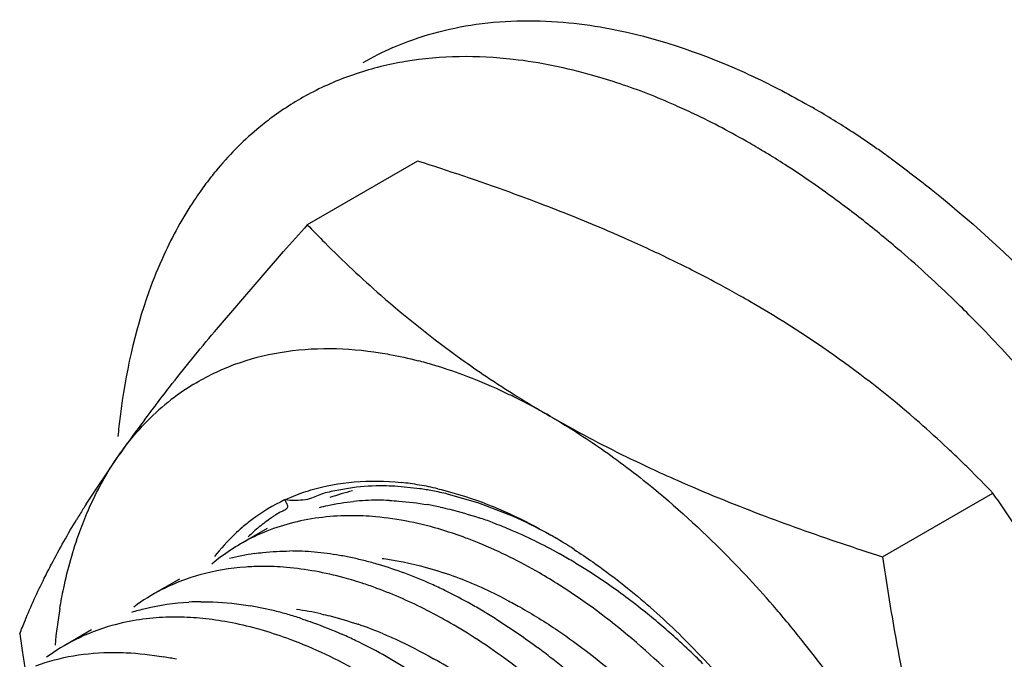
# Model space of a CAD drawing. Header units: inches. Extents: x 0 to 34, y 0 to 22.
# Tile 39 of 79: x 19.161 to 19.381, y 15.601 to 15.744. Entities that reach past the tile are written whole.
import ezdxf

# ---------------------------------------------------------------- set-up
doc = ezdxf.new("R2010")
doc.units = ezdxf.units.IN
doc.header["$LTSCALE"] = 1.87
doc.header["$MEASUREMENT"] = 0
doc.layers.get('0').update_dxf_attribs({"linetype": 'CONTINUOUS'})

msp = doc.modelspace()

# ---------------------------------------------------------------- linework, layer by layer
at = {"color": 7, "linetype": 'CONTINUOUS'}
for p, q in [((19.2498236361, 15.7127470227), (19.2251732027, 15.6985141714)), ((19.2043995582, 15.6745901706), (19.2198491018, 15.6925439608)), ((19.1757286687, 15.6360218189), (19.183081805, 15.6470429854)), ((19.2352883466, 15.639705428), (19.2313440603, 15.6390237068)), ((19.2502935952, 15.6394971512), (19.2447082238, 15.6400447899)), ((19.2635101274, 15.636278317), (19.2565410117, 15.6382966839)), ((19.3537553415, 15.624272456), (19.3784057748, 15.6385053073)), ((19.271249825, 15.6332490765), (19.2635101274, 15.636278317)), ((19.2162084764, 15.6305999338), (19.2102314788, 15.6271488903)), ((19.1965656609, 15.6192584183), (19.1905876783, 15.6158068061)), ((19.1769257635, 15.6079185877), (19.1709476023, 15.6044668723))]:
    msp.add_line(p, q, dxfattribs=at)
for centre, radius, start, end in [((19.2710089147, 15.676859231), 0.066815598, 113.5888047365, 120.0193589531), ((19.2571453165, 15.668683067), 0.0669641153, 117.8121604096, 126.5386017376), ((19.2413148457, 15.5574390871), 0.1932407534, 57.0127886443, 59.984670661), ((19.2345076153, 15.5617860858), 0.178959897, 59.9730072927, 64.4931060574), ((19.2323241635, 15.5433447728), 0.2099579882, 55.6012976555, 57.0489090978), ((19.2284668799, 15.5511723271), 0.1911720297, 59.3537344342, 59.9973442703), ((19.2271760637, 15.5357767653), 0.2191109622, 54.8138832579, 55.6085411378), ((19.2263229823, 15.5475573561), 0.1953749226, 58.5611095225, 59.3532127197), ((19.2228916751, 15.5419671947), 0.2019341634, 57.1621518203, 58.5577572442), ((19.2239208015, 15.5311575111), 0.2247620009, 54.0900784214, 54.8142139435), ((19.2644839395, 15.6612990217), 0.0774143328, 140.5299850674, 143.173898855), ((20.0149735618, 14.9888287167), 1.0618088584, 138.0583054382, 138.4899552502), ((19.1981528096, 15.5072508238), 0.2445853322, 50.7099163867, 51.9381506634), ((19.1928534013, 15.5007724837), 0.2529550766, 49.5093085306, 50.7101231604), ((19.1627068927, 15.3938898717), 0.3297776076, 65.0629632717, 66.0924649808), ((19.1747298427, 15.4195244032), 0.3014638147, 62.9694341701, 65.0808262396), ((19.1809141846, 15.4870481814), 0.2711450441, 46.0427969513, 49.4737269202), ((19.1845937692, 15.4388394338), 0.27977586, 61.6205633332, 62.9711569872), ((19.1908659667, 15.450445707), 0.2665832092, 60.6085212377, 61.6209587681), ((19.396571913, 15.8595648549), 0.2351162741, 228.767908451, 234.3395107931), ((19.1955638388, 15.4588087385), 0.2569910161, 59.999685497, 60.6060318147), ((19.2040508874, 15.4729732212), 0.2404808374, 54.3897161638, 60.0634586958), ((19.1715594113, 15.4772764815), 0.2846726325, 44.9426095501, 46.0525842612), ((19.1602118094, 15.4661414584), 0.3005704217, 41.7119520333, 44.9169912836), ((19.2250408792, 15.5724739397), 0.0988156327, 73.3395066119, 75.4118206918), ((19.3956636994, 15.8585041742), 0.2337250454, 234.3688184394, 236.0790482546), ((19.207007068, 15.4774546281), 0.2351162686, 48.767908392, 54.3395108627), ((19.2228754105, 15.5652808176), 0.1063276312, 69.5877467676, 73.3328812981), ((19.21854053, 15.5534834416), 0.118896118, 65.164113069, 69.6127659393), ((19.3997965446, 15.8646213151), 0.2411074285, 236.075291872, 238.0094370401), ((19.227674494, 15.6170673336), 0.0536100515, 121.3377289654, 128.914940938), ((19.2142594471, 15.5438987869), 0.1293925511, 64.0240650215, 65.2263747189), ((19.2290465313, 15.6154122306), 0.0557597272, 128.94358335, 136.1100687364), ((19.2127403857, 15.5407722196), 0.1328686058, 63.190192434, 64.0257095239), ((19.4034248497, 15.8703808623), 0.2479145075, 238.0034273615, 239.1425502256), ((19.2099954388, 15.5353905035), 0.13890989, 59.9675958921, 63.1808823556), ((19.4856962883, 15.4330222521), 0.3706564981, 142.5882801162, 143.7446902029), ((19.4054475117, 15.8737596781), 0.2518524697, 239.1417907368, 239.9992466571), ((19.33936722, 15.6364291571), 0.157226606, 172.9781266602, 174.6271272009), ((19.4417097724, 15.4651837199), 0.3161664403, 143.7305081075, 144.8862875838), ((19.1993019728, 15.4686545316), 0.2468128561, 46.7811198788, 48.7692208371), ((19.1933756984, 15.462338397), 0.2554739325, 45.7884339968, 46.782572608), ((19.1893719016, 15.4582104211), 0.2612246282, 45.3591030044, 45.7903372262), ((19.1808829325, 15.4497041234), 0.2732419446, 43.7067090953, 45.3458786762), ((19.2395023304, 15.5778255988), 0.0633990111, 80.2210797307, 84.0150278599), ((19.238631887, 15.572630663), 0.0686663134, 76.7936313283, 80.2415625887), ((19.2407737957, 15.5733892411), 0.0667898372, 79.3209498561, 81.8055155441), ((19.2399644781, 15.5691261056), 0.0711291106, 76.5233827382, 79.3166721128), ((19.2408513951, 15.5816295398), 0.0552824, 90.0164556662, 95.548009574), ((19.2409119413, 15.5767832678), 0.0601287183, 87.4712108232, 90.0728229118), ((18.9956597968, 15.3693920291), 0.4678850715, 34.063068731, 35.1115115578), ((19.3627630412, 15.5182757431), 0.2210113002, 147.8078434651, 148.5048541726), ((19.2393616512, 15.5628990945), 0.0741146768, 77.9444613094, 80.2015025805), ((19.3543142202, 15.5234639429), 0.2110966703, 148.5075712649, 148.8501397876), ((19.2348414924, 15.570115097), 0.0633437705, 84.9583367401, 87.4681586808), ((19.2349905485, 15.5469588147), 0.0906574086, 69.6287271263, 71.6096377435), ((19.490156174, 16.0640909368), 0.4604191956, 249.1711263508, 250.3367694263), ((19.5196566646, 16.1467920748), 0.5482244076, 250.3417828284, 252.3852228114), ((19.2328397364, 15.5880150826), 0.0451901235, 116.6542528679, 129.9691914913), ((19.2267753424, 15.5375318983), 0.0970322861, 67.6997380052, 69.5828933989), ((19.2186693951, 15.5238072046), 0.121666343, 57.0492386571, 59.9495728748), ((19.1526523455, 15.460539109), 0.2335709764, 40.5817656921, 45.0720515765), ((19.2204053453, 15.576159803), 0.0493502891, 98.250986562, 104.8620728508), ((19.2212989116, 15.5641898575), 0.061377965, 84.9074643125, 90.046545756), ((19.2208012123, 15.5580673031), 0.0675205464, 80.1178763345, 84.9479673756), ((19.2198868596, 15.5524603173), 0.0732012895, 77.8799936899, 80.1660088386), ((19.2190033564, 15.5483573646), 0.0773982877, 75.6772496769, 77.8782509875), ((19.2208296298, 15.5165821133), 0.1242180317, 59.1813525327, 60.7756942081), ((19.2152973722, 15.5607780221), 0.0613411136, 85.1270253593, 90.2712028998), ((19.2178431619, 15.5438106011), 0.0820907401, 73.5649279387, 75.6777121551), ((19.2159923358, 15.5375846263), 0.0885859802, 69.5356346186, 73.5560691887), ((19.2179568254, 15.5117644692), 0.1298271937, 57.6341483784, 59.1818124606), ((19.2128722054, 15.5038153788), 0.1392632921, 53.1674677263, 57.6179486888), ((19.2138427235, 15.5748819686), 0.0470936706, 105.662124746, 110.6400100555), ((19.2125059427, 15.5280516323), 0.098736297, 65.8418394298, 69.5742846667), ((19.2128911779, 15.577188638), 0.0445960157, 116.9523209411, 126.4925589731), ((19.2132649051, 15.5764227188), 0.0454481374, 110.6430064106, 116.9346491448), ((19.2091668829, 15.5315232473), 0.0913271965, 69.7723289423, 71.7389263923), ((19.2090254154, 15.5201069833), 0.1074096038, 64.1230524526, 65.8822213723), ((19.2059872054, 15.513870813), 0.1143464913, 60.7315446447, 64.1171066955), ((19.2055998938, 15.493860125), 0.1515910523, 51.1252100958, 53.223127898), ((19.287297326, 15.5930962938), 0.1190705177, 170.514672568, 174.4799352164), ((19.2016685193, 15.5572964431), 0.0569347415, 90.325106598, 93.0307620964), ((19.2000980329, 15.5405286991), 0.0738055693, 78.0632202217, 80.3312424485), ((19.199236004, 15.5364489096), 0.0779754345, 75.8787664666, 78.0635460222), ((19.2018386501, 15.5063287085), 0.122954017, 59.1523179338, 60.7634219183), ((19.1878944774, 15.4833325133), 0.1725872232, 43.8550626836, 48.9828778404), ((19.1397057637, 15.4491554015), 0.2508091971, 38.4314725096, 40.6328244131), ((19.1955955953, 15.548363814), 0.0624115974, 84.9498137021, 90.0036409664), ((19.1949610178, 15.5417270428), 0.0690784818, 80.1898665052, 84.9100919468), ((19.1981812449, 15.5322541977), 0.0823007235, 73.7721125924, 75.8791259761), ((19.1969358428, 15.5279731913), 0.0867592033, 71.7383736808, 73.7724962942), ((19.1934866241, 15.4989119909), 0.1275703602, 57.6856040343, 60.816031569), ((19.198147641, 15.4846040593), 0.1634742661, 47.8001464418, 51.1278646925), ((19.1940687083, 15.564120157), 0.0465027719, 105.6947464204, 116.5907470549), ((19.1948754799, 15.5611471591), 0.0495831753, 98.3615400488, 105.6629229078), ((19.7422304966, 15.6914565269), 0.5874429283, 188.2604240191, 188.6792476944), ((19.1901660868, 15.5221277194), 0.089281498, 69.5872611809, 73.5757175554), ((19.1901388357, 15.5104448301), 0.105572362, 64.2327635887, 66.023362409), ((19.1934997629, 15.5653650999), 0.0451347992, 116.6573076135, 126.1006062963), ((19.1867092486, 15.5033767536), 0.1134285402, 60.8093466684, 64.2246980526), ((19.1850065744, 15.4813305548), 0.1531101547, 51.7943118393, 53.1786313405), ((19.1899494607, 15.4754234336), 0.1757822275, 46.0505571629, 47.8306336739), ((19.1334367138, 15.4441421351), 0.2588362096, 36.7369126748, 38.4382125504), ((19.7185474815, 15.6878442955), 0.563486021, 188.6795493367, 189.069790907), ((19.1804860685, 15.5290586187), 0.0739273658, 77.9368372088, 80.1997384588), ((19.1808500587, 15.4927472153), 0.1255657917, 57.6605307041, 60.8408892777), ((19.1814436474, 15.4768019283), 0.1588723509, 50.4453551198, 51.7947308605), ((19.1864457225, 15.4717648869), 0.1808478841, 45.3306960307, 46.0558137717), ((19.1773974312, 15.4729499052), 0.1873501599, 41.0989693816, 43.9205414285)]:
    msp.add_arc(centre, radius, start, end, dxfattribs=at)
at = {"color": 9, "linetype": 'CONTINUOUS'}
for centre, radius, start, end in [((19.245930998, 15.5934304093), 0.0467848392, 103.1646826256, 109.5974344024), ((19.2276973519, 15.5371381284), 0.0881029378, 67.6108272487, 71.5344331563), ((19.2246570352, 15.5295613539), 0.0962666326, 65.8116975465, 67.6553637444), ((19.2219499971, 15.5235632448), 0.1028473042, 62.2744786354, 65.8051659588), ((19.2134440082, 15.5452944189), 0.0678495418, 77.4568067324, 82.1073051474), ((19.2079485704, 15.5253702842), 0.0885417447, 67.3027322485, 71.1873513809), ((19.1942115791, 15.4974233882), 0.1197192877, 57.1933133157, 60.3654877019)]:
    msp.add_arc(centre, radius, start, end, dxfattribs=at)
at = {"color": 7, "linetype": 'CONTINUOUS'}
for points, knots in [([(19.2442713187, 15.7380917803), (19.2501944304, 15.7406792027), (19.2632717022, 15.7442571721), (19.2767792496, 15.7443433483), (19.283647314, 15.7436566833)], [0, 0, 0, 0, 0.4835882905, 1, 1, 1, 1]), ([(19.283647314, 15.7436566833), (19.2867496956, 15.743346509), (19.2998415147, 15.7413961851), (19.312527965, 15.7371359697), (19.3217640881, 15.7330398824)], [0, 0, 0, 0, 0.2358164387, 1, 1, 1, 1]), ([(19.2711751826, 15.7354655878), (19.2632140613, 15.7363726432), (19.2512094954, 15.7362879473), (19.2361064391, 15.7325854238), (19.2291773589, 15.7296396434), (19.2259015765, 15.7279116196)], [0, 0, 0, 0, 0.5169313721, 0.7610623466, 1, 1, 1, 1]), ([(19.2950854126, 15.7300073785), (19.2930707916, 15.7306856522), (19.2852561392, 15.7331139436), (19.2771939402, 15.7347798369), (19.2711751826, 15.7354655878)], [0, 0, 0, 0, 0.2597608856, 1, 1, 1, 1]), ([(19.3217640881, 15.7330398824), (19.3231225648, 15.7324374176), (19.3286366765, 15.7298986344), (19.3340101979, 15.7270567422), (19.3379799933, 15.7247646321)], [0, 0, 0, 0, 0.2448200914, 1, 1, 1, 1]), ([(19.3115712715, 15.7233033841), (19.3101981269, 15.7239562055), (19.3048039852, 15.7264298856), (19.2992684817, 15.7285990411), (19.2950854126, 15.7300073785)], [0, 0, 0, 0, 0.2562140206, 1, 1, 1, 1]), ([(19.217258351, 15.7224725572), (19.2161108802, 15.7216224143), (19.2115725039, 15.7180333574), (19.2074928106, 15.7138715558), (19.2047233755, 15.7105093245)], [0, 0, 0, 0, 0.2469010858, 1, 1, 1, 1]), ([(19.2771377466, 15.70325778), (19.2749097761, 15.704105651), (19.2658728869, 15.7074605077), (19.2567363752, 15.7105437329), (19.2498236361, 15.7127470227)], [0, 0, 0, 0, 0.247307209, 1, 1, 1, 1]), ([(19.3489425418, 15.6998240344), (19.3475827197, 15.7008886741), (19.3422007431, 15.7050095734), (19.336637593, 15.7088952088), (19.3323931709, 15.7116340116)], [0, 0, 0, 0, 0.2547831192, 1, 1, 1, 1]), ([(19.3557465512, 15.7132012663), (19.3589222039, 15.7109017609), (19.3718547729, 15.7010173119), (19.3838140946, 15.6898789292), (19.3923126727, 15.6809146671)], [0, 0, 0, 0, 0.2409337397, 1, 1, 1, 1]), ([(19.2025169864, 15.7077002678), (19.2016122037, 15.7064923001), (19.1980402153, 15.7014268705), (19.1950431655, 15.6959633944), (19.193090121, 15.69170275)], [0, 0, 0, 0, 0.2435761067, 1, 1, 1, 1]), ([(19.2963531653, 15.6953727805), (19.294788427, 15.6960666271), (19.2884378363, 15.6988257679), (19.2820091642, 15.701403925), (19.2771377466, 15.70325778)], [0, 0, 0, 0, 0.2472118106, 1, 1, 1, 1]), ([(19.2251732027, 15.6985141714), (19.2264632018, 15.6971648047), (19.2317639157, 15.6917292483), (19.2372976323, 15.6865194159), (19.2416042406, 15.6827466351)], [0, 0, 0, 0, 0.2458809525, 1, 1, 1, 1]), ([(19.193090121, 15.69170275), (19.1918610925, 15.6890215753), (19.1871743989, 15.6774421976), (19.1844860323, 15.665108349), (19.1833198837, 15.6556498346)], [0, 0, 0, 0, 0.2363415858, 1, 1, 1, 1]), ([(19.1912874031, 15.6582102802), (19.1923110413, 15.6595496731), (19.1965926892, 15.6650803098), (19.2010025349, 15.6705110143), (19.2043995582, 15.6745901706)], [0, 0, 0, 0, 0.2410240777, 1, 1, 1, 1]), ([(19.1997928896, 15.6628565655), (19.202705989, 15.6646289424), (19.2089609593, 15.6676439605), (19.2228970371, 15.6712787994), (19.2340796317, 15.6710485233), (19.2414326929, 15.669886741)], [0, 0, 0, 0, 0.2378843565, 0.4806671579, 1, 1, 1, 1]), ([(19.2414326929, 15.669886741), (19.2421350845, 15.6697757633), (19.2449883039, 15.6692869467), (19.2478163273, 15.6686534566), (19.2499295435, 15.6681038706)], [0, 0, 0, 0, 0.2456645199, 1, 1, 1, 1]), ([(19.2795184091, 15.655650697), (19.2807655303, 15.65493063), (19.2858400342, 15.6518991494), (19.2907397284, 15.6485777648), (19.2943449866, 15.6459344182)], [0, 0, 0, 0, 0.2436443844, 1, 1, 1, 1]), ([(19.2795184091, 15.655650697), (19.2812969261, 15.6546237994), (19.2886023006, 15.6505233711), (19.2960970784, 15.6467632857), (19.3018305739, 15.6440966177)], [0, 0, 0, 0, 0.2451585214, 1, 1, 1, 1]), ([(19.183081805, 15.6470429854), (19.1835237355, 15.64767164), (19.1853146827, 15.6501213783), (19.1872906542, 15.6524364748), (19.188862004, 15.6540690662)], [0, 0, 0, 0, 0.2532457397, 1, 1, 1, 1]), ([(19.1743087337, 15.6299049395), (19.1748797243, 15.6314783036), (19.1772467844, 15.6374540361), (19.1803477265, 15.6431537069), (19.183081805, 15.6470429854)], [0, 0, 0, 0, 0.2603917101, 1, 1, 1, 1]), ([(19.2943449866, 15.6459344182), (19.296347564, 15.6444661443), (19.3044776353, 15.6382430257), (19.3121126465, 15.6313800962), (19.3176041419, 15.625906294)], [0, 0, 0, 0, 0.2425726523, 1, 1, 1, 1]), ([(19.3018305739, 15.6440966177), (19.3038175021, 15.6431724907), (19.3119249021, 15.6395032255), (19.3201724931, 15.6361473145), (19.326441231, 15.6337616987)], [0, 0, 0, 0, 0.2462533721, 1, 1, 1, 1]), ([(19.225993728, 15.6392274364), (19.2291364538, 15.6401667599), (19.2358469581, 15.6413765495), (19.2426499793, 15.6412413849), (19.2461127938, 15.6408790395)], [0, 0, 0, 0, 0.4850912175, 1, 1, 1, 1]), ([(19.2201037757, 15.6369826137), (19.2205760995, 15.6372047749), (19.2224953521, 15.638063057), (19.2244796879, 15.6387749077), (19.225993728, 15.6392274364)], [0, 0, 0, 0, 0.2482955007, 1, 1, 1, 1]), ([(19.2313440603, 15.6390237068), (19.2307593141, 15.638906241), (19.2296213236, 15.6386675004), (19.2279818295, 15.638214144), (19.2264453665, 15.6374616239), (19.2253455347, 15.6371173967), (19.2247423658, 15.637016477)], [0, 0, 0, 0, 0.2587527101, 0.5049005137, 0.7346853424, 1, 1, 1, 1]), ([(19.2447082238, 15.6400447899), (19.2439051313, 15.6400855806), (19.2407623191, 15.6401773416), (19.2376079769, 15.6400149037), (19.2352883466, 15.639705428)], [0, 0, 0, 0, 0.255740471, 1, 1, 1, 1]), ([(19.2543193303, 15.6394809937), (19.2564108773, 15.6389916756), (19.2652027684, 15.6365173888), (19.2735556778, 15.6326124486), (19.2795952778, 15.6291197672)], [0, 0, 0, 0, 0.235404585, 1, 1, 1, 1]), ([(19.2201037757, 15.6369826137), (19.2175396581, 15.6357765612), (19.2142661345, 15.6338004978), (19.2113141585, 15.631425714), (19.2105907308, 15.6308036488)], [0, 0, 0, 0, 0.748104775, 1, 1, 1, 1]), ([(19.2201037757, 15.6369826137), (19.2202346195, 15.636778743), (19.2204815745, 15.6363871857), (19.2207712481, 15.6357931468), (19.2207154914, 15.6350899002), (19.2200674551, 15.6346544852), (19.2193216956, 15.6343228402), (19.2185240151, 15.6339326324), (19.2178143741, 15.6334553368), (19.216905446, 15.6328092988), (19.2157532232, 15.6320165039), (19.2139891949, 15.6306161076), (19.2127265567, 15.6294908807), (19.2119212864, 15.6287013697)], [0, 0, 0, 0, 0.0564406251, 0.1081038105, 0.1521969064, 0.2062601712, 0.2762648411, 0.3466905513, 0.4115148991, 0.4754795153, 0.606512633, 0.7372506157, 1, 1, 1, 1]), ([(19.2247423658, 15.637016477), (19.2240310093, 15.6368974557), (19.2224755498, 15.6368219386), (19.2209277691, 15.6369032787), (19.2201037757, 15.6369826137)], [0, 0, 0, 0, 0.4656050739, 1, 1, 1, 1]), ([(19.2435649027, 15.6368534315), (19.2442564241, 15.6368230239), (19.2470726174, 15.6366516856), (19.2498768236, 15.6362945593), (19.251974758, 15.6359326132)], [0, 0, 0, 0, 0.245360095, 1, 1, 1, 1]), ([(19.2278790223, 15.6353241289), (19.2284968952, 15.6354819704), (19.2310112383, 15.6360718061), (19.2335713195, 15.6364642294), (19.2355067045, 15.6366529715)], [0, 0, 0, 0, 0.2469580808, 1, 1, 1, 1]), ([(19.2548412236, 15.635379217), (19.2555663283, 15.6352244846), (19.2585152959, 15.6345499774), (19.2614250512, 15.6337063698), (19.2635920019, 15.6329862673)], [0, 0, 0, 0, 0.2451092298, 1, 1, 1, 1]), ([(19.1663818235, 15.6194792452), (19.1669091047, 15.620540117), (19.1691921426, 15.6250096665), (19.1716708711, 15.629378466), (19.1736540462, 15.632659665)], [0, 0, 0, 0, 0.2360564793, 1, 1, 1, 1]), ([(19.2376396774, 15.633397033), (19.2332321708, 15.633591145), (19.2245641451, 15.6330535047), (19.2163035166, 15.6302782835), (19.212567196, 15.6284028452)], [0, 0, 0, 0, 0.5134529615, 1, 1, 1, 1]), ([(19.2606252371, 15.6284684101), (19.2589225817, 15.6291019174), (19.2523585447, 15.6313323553), (19.2455052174, 15.6327650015), (19.2404081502, 15.6332137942)], [0, 0, 0, 0, 0.2620172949, 1, 1, 1, 1]), ([(19.2814769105, 15.6280330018), (19.2806290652, 15.6285217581), (19.2772893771, 15.6303923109), (19.273854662, 15.6320946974), (19.271249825, 15.6332490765)], [0, 0, 0, 0, 0.2556646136, 1, 1, 1, 1]), ([(19.2105907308, 15.6308036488), (19.2100313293, 15.6303226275), (19.2078146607, 15.6283163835), (19.2058027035, 15.6260857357), (19.2044164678, 15.6243117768)], [0, 0, 0, 0, 0.2468195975, 1, 1, 1, 1]), ([(19.2665485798, 15.6319462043), (19.2677966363, 15.6314829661), (19.272905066, 15.6294610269), (19.2778443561, 15.6270205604), (19.2814765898, 15.6249890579)], [0, 0, 0, 0, 0.2423545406, 1, 1, 1, 1]), ([(19.16985476, 15.6127185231), (19.1701088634, 15.6142293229), (19.1712120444, 15.6200482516), (19.1728109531, 15.6257778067), (19.1743087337, 15.6299049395)], [0, 0, 0, 0, 0.2586766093, 1, 1, 1, 1]), ([(19.2815320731, 15.6179377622), (19.2800566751, 15.6188744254), (19.2742865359, 15.6223774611), (19.2682240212, 15.6254093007), (19.2635952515, 15.6273069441)], [0, 0, 0, 0, 0.2588948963, 1, 1, 1, 1]), ([(19.2848459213, 15.6259020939), (19.2862358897, 15.625002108), (19.2918913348, 15.6211815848), (19.2972598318, 15.6169417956), (19.301160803, 15.6135519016)], [0, 0, 0, 0, 0.2426586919, 1, 1, 1, 1]), ([(19.213323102, 15.6249992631), (19.2139687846, 15.6250936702), (19.2165980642, 15.62542757), (19.2192515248, 15.625565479), (19.2212490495, 15.6255678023)], [0, 0, 0, 0, 0.2462376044, 1, 1, 1, 1]), ([(19.3537553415, 15.624272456), (19.3545002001, 15.619141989), (19.3577332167, 15.5987331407), (19.3622034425, 15.578498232), (19.3665200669, 15.5636312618)], [0, 0, 0, 0, 0.2508687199, 1, 1, 1, 1]), ([(19.2150070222, 15.6221184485), (19.2138058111, 15.6221114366), (19.2091320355, 15.6219399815), (19.2044751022, 15.6211661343), (19.2011291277, 15.6202270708)], [0, 0, 0, 0, 0.2568663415, 1, 1, 1, 1]), ([(19.2377840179, 15.6182510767), (19.2363278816, 15.618731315), (19.2306861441, 15.6204320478), (19.2248520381, 15.6215288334), (19.220508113, 15.6218974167)], [0, 0, 0, 0, 0.2601954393, 1, 1, 1, 1]), ([(19.1608821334, 15.6070570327), (19.1612701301, 15.6080569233), (19.1629568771, 15.6122606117), (19.1648432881, 15.616383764), (19.1663818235, 15.6194792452)], [0, 0, 0, 0, 0.2367995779, 1, 1, 1, 1]), ([(19.2556918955, 15.6102883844), (19.2544544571, 15.6109784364), (19.2496086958, 15.6135700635), (19.2445704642, 15.6158083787), (19.2407433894, 15.617217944)], [0, 0, 0, 0, 0.2578297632, 1, 1, 1, 1]), ([(19.3131345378, 15.5912233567), (19.3082967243, 15.5964346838), (19.2983128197, 15.6060434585), (19.2871976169, 15.6143409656), (19.2815320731, 15.6179377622)], [0, 0, 0, 0, 0.514465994, 1, 1, 1, 1]), ([(19.1859555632, 15.6118875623), (19.1869625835, 15.6122065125), (19.191111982, 15.6133697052), (19.1954116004, 15.6139791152), (19.1986582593, 15.6141515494)], [0, 0, 0, 0, 0.245225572, 1, 1, 1, 1]), ([(19.2013454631, 15.614230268), (19.2022557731, 15.6142355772), (19.2059881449, 15.6141696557), (19.2097119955, 15.6137592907), (19.212493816, 15.6132858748)], [0, 0, 0, 0, 0.2439150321, 1, 1, 1, 1]), ([(19.1955916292, 15.6107754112), (19.1949181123, 15.610774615), (19.1922681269, 15.6107260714), (19.1896208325, 15.6104914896), (19.1876651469, 15.6102032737)], [0, 0, 0, 0, 0.2541261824, 1, 1, 1, 1]), ([(19.224122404, 15.6103628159), (19.2248649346, 15.6101179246), (19.2278797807, 15.6090793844), (19.2308405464, 15.6078851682), (19.2330396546, 15.6069074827)], [0, 0, 0, 0, 0.245214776, 1, 1, 1, 1]), ([(19.2648842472, 15.6118888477), (19.2658882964, 15.6112893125), (19.2699538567, 15.6087837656), (19.2738822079, 15.6060572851), (19.276768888, 15.6038964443)], [0, 0, 0, 0, 0.244891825, 1, 1, 1, 1]), ([(19.2154102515, 15.607766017), (19.2146829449, 15.6079796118), (19.2118201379, 15.6087783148), (19.2089126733, 15.609418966), (19.2067308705, 15.6097954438)], [0, 0, 0, 0, 0.2550487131, 1, 1, 1, 1]), ([(19.2793499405, 15.5935550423), (19.2779209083, 15.5947883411), (19.2722749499, 15.599493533), (19.2662977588, 15.6038065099), (19.2616812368, 15.6067252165)], [0, 0, 0, 0, 0.2568410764, 1, 1, 1, 1]), ([(19.2422139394, 15.5952760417), (19.2404953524, 15.5963653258), (19.2338037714, 15.6003928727), (19.2267195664, 15.6037900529), (19.2213057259, 15.6058027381)], [0, 0, 0, 0, 0.260508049, 1, 1, 1, 1]), ([(19.1644770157, 15.5999217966), (19.1672045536, 15.6009148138), (19.1729727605, 15.6024197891), (19.1789090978, 15.6028836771), (19.1819301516, 15.6028872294)], [0, 0, 0, 0, 0.4900082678, 1, 1, 1, 1]), ([(19.1819301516, 15.6028872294), (19.1828402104, 15.6028882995), (19.1865701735, 15.6028062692), (19.1902905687, 15.602386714), (19.193069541, 15.6019071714)], [0, 0, 0, 0, 0.2439770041, 1, 1, 1, 1])]:
    msp.add_open_spline(points, degree=3, knots=knots, dxfattribs=at)
at = {"color": 9, "linetype": 'CONTINUOUS'}
for points, knots in [([(19.2418787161, 15.6239128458), (19.2430066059, 15.6237674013), (19.2476538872, 15.6230417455), (19.2522208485, 15.6218330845), (19.255602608, 15.6207050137)], [0, 0, 0, 0, 0.2418516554, 1, 1, 1, 1]), ([(19.2697983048, 15.6146022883), (19.2707529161, 15.6141014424), (19.274627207, 15.6119947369), (19.2783776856, 15.6096622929), (19.2811371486, 15.6077954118)], [0, 0, 0, 0, 0.2444675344, 1, 1, 1, 1]), ([(19.2281792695, 15.611524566), (19.2288690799, 15.6113718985), (19.2316743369, 15.6107078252), (19.2344410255, 15.6098831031), (19.2365010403, 15.6091819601)], [0, 0, 0, 0, 0.2450947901, 1, 1, 1, 1]), ([(19.2421134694, 15.6070550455), (19.2430589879, 15.6066604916), (19.2469081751, 15.6049796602), (19.2506484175, 15.6030524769), (19.253408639, 15.6014830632)], [0, 0, 0, 0, 0.2439529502, 1, 1, 1, 1]), ([(19.2811371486, 15.6077954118), (19.2835304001, 15.6061762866), (19.293264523, 15.5991068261), (19.3021107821, 15.59084385), (19.308294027, 15.58411888)], [0, 0, 0, 0, 0.2402907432, 1, 1, 1, 1])]:
    msp.add_open_spline(points, degree=3, knots=knots, dxfattribs=at)

doc.saveas('drawing.dxf')
